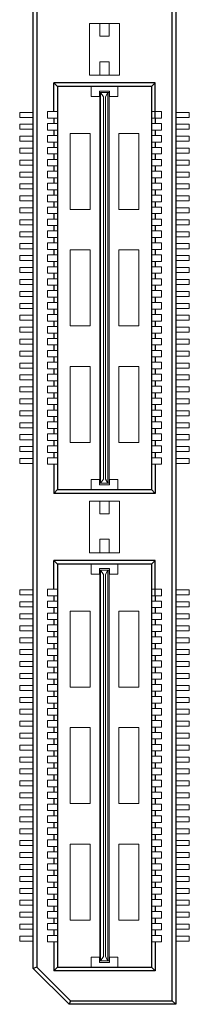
# Model space of a CAD drawing. Header units: millimetres. Extents: x 1095 to 1484, y 184 to 476.
# Tile 11 of 24: x 1170 to 1177, y 388 to 429. Entities that reach past the tile are written whole.
import ezdxf

# ---------------------------------------------------------------- set-up
doc = ezdxf.new("R2010")
doc.units = ezdxf.units.MM
doc.header["$LTSCALE"] = 0.1

msp = doc.modelspace()

# ---------------------------------------------------------------- linework, layer by layer
for p, q in [((1176.036, 387.972), (1176.036, 447.685)), ((1176.184, 447.833), (1176.184, 387.824)), ((1170.214, 389.324), (1170.214, 446.332)), ((1170.362, 446.271), (1170.362, 389.385)), ((1171.083, 425.215), (1171.083, 426.414)), ((1171.231, 426.268), (1171.083, 426.414)), ((1175.316, 426.414), (1171.083, 426.414)), ((1171.231, 426.268), (1171.231, 409.388)), ((1175.168, 426.268), (1171.231, 426.268)), ((1175.168, 426.268), (1175.168, 409.388)), ((1175.171, 426.268), (1175.316, 426.414)), ((1175.316, 424.941), (1175.316, 426.414)), ((1171.083, 424.941), (1171.083, 424.715)), ((1175.316, 424.941), (1175.316, 424.715)), ((1171.083, 424.441), (1171.083, 424.215)), ((1175.316, 424.441), (1175.316, 424.215)), ((1171.083, 423.941), (1171.083, 423.715)), ((1175.316, 423.941), (1175.316, 423.715)), ((1171.083, 423.441), (1171.083, 423.215)), ((1175.316, 423.441), (1175.316, 423.215)), ((1171.083, 422.941), (1171.083, 422.715)), ((1175.316, 422.941), (1175.316, 422.715)), ((1171.083, 422.441), (1171.083, 422.215)), ((1175.316, 422.441), (1175.316, 422.215)), ((1171.083, 421.941), (1171.083, 421.715)), ((1175.316, 421.941), (1175.316, 421.715)), ((1171.083, 421.441), (1171.083, 421.215)), ((1175.316, 421.441), (1175.316, 421.215)), ((1171.083, 420.941), (1171.083, 420.715)), ((1175.316, 420.941), (1175.316, 420.715)), ((1171.083, 420.441), (1171.083, 420.215)), ((1175.316, 420.441), (1175.316, 420.215)), ((1171.083, 419.941), (1171.083, 419.715)), ((1175.316, 419.941), (1175.316, 419.715)), ((1171.083, 419.441), (1171.083, 419.215)), ((1175.316, 419.441), (1175.316, 419.215)), ((1171.083, 418.941), (1171.083, 418.715)), ((1175.316, 418.941), (1175.316, 418.715)), ((1171.083, 418.441), (1171.083, 418.215)), ((1175.316, 418.441), (1175.316, 418.215)), ((1171.083, 417.941), (1171.083, 417.715)), ((1175.316, 417.941), (1175.316, 417.715)), ((1171.083, 417.441), (1171.083, 417.215)), ((1175.316, 417.441), (1175.316, 417.215)), ((1171.083, 416.941), (1171.083, 416.715)), ((1175.316, 416.941), (1175.316, 416.715)), ((1171.083, 416.441), (1171.083, 416.215)), ((1175.316, 416.441), (1175.316, 416.215)), ((1171.083, 415.941), (1171.083, 415.715)), ((1175.316, 415.941), (1175.316, 415.715)), ((1171.083, 415.441), (1171.083, 415.215)), ((1175.316, 415.441), (1175.316, 415.215)), ((1171.083, 414.941), (1171.083, 414.715)), ((1175.316, 414.941), (1175.316, 414.715)), ((1171.083, 414.441), (1171.083, 414.215)), ((1175.316, 414.441), (1175.316, 414.215)), ((1171.083, 413.941), (1171.083, 413.715)), ((1175.316, 413.941), (1175.316, 413.715)), ((1171.083, 413.441), (1171.083, 413.215)), ((1175.316, 413.441), (1175.316, 413.215)), ((1171.083, 412.941), (1171.083, 412.715)), ((1175.316, 412.941), (1175.316, 412.715)), ((1171.083, 412.441), (1171.083, 412.215)), ((1175.316, 412.441), (1175.316, 412.215)), ((1171.083, 411.941), (1171.083, 411.715)), ((1175.316, 411.941), (1175.316, 411.715)), ((1171.083, 411.441), (1171.083, 411.215)), ((1175.316, 411.441), (1175.316, 411.215)), ((1171.083, 410.941), (1171.083, 410.715)), ((1175.316, 410.941), (1175.316, 410.715)), ((1171.083, 410.441), (1171.083, 409.223)), ((1175.316, 410.441), (1175.316, 409.223)), ((1171.231, 409.388), (1171.083, 409.223)), ((1175.316, 409.223), (1171.083, 409.223)), ((1171.231, 409.388), (1175.168, 409.388)), ((1175.168, 409.388), (1175.316, 409.223)), ((1171.083, 405.212), (1171.083, 406.411)), ((1171.231, 406.265), (1171.083, 406.411)), ((1175.316, 406.411), (1171.083, 406.411)), ((1171.231, 406.265), (1171.231, 389.385)), ((1175.168, 406.265), (1171.231, 406.265)), ((1175.168, 406.265), (1175.168, 389.385)), ((1175.171, 406.265), (1175.316, 406.411)), ((1175.316, 404.938), (1175.316, 406.411)), ((1171.083, 404.938), (1171.083, 404.712)), ((1175.316, 404.938), (1175.316, 404.712)), ((1171.083, 404.438), (1171.083, 404.212)), ((1175.316, 404.438), (1175.316, 404.212)), ((1171.083, 403.938), (1171.083, 403.712)), ((1175.316, 403.938), (1175.316, 403.712)), ((1171.083, 403.438), (1171.083, 403.212)), ((1175.316, 403.438), (1175.316, 403.212)), ((1171.083, 402.938), (1171.083, 402.712)), ((1175.316, 402.938), (1175.316, 402.712)), ((1171.083, 402.438), (1171.083, 402.212)), ((1175.316, 402.438), (1175.316, 402.212)), ((1171.083, 401.938), (1171.083, 401.712)), ((1175.316, 401.938), (1175.316, 401.712)), ((1171.083, 401.438), (1171.083, 401.212)), ((1175.316, 401.438), (1175.316, 401.212)), ((1171.083, 400.938), (1171.083, 400.712)), ((1175.316, 400.938), (1175.316, 400.712)), ((1171.083, 400.438), (1171.083, 400.212)), ((1175.316, 400.438), (1175.316, 400.212)), ((1171.083, 399.938), (1171.083, 399.712)), ((1175.316, 399.938), (1175.316, 399.712)), ((1171.083, 399.438), (1171.083, 399.212)), ((1175.316, 399.438), (1175.316, 399.212)), ((1171.083, 398.938), (1171.083, 398.712)), ((1175.316, 398.938), (1175.316, 398.712)), ((1171.083, 398.438), (1171.083, 398.212)), ((1175.316, 398.438), (1175.316, 398.212)), ((1171.083, 397.938), (1171.083, 397.712)), ((1175.316, 397.938), (1175.316, 397.712)), ((1171.083, 397.438), (1171.083, 397.212)), ((1175.316, 397.438), (1175.316, 397.212)), ((1171.083, 396.938), (1171.083, 396.712)), ((1175.316, 396.938), (1175.316, 396.712)), ((1171.083, 396.438), (1171.083, 396.212)), ((1175.316, 396.438), (1175.316, 396.212)), ((1171.083, 395.938), (1171.083, 395.712)), ((1175.316, 395.938), (1175.316, 395.712)), ((1171.083, 395.438), (1171.083, 395.212)), ((1175.316, 395.438), (1175.316, 395.212)), ((1171.083, 394.938), (1171.083, 394.712)), ((1175.316, 394.938), (1175.316, 394.712)), ((1171.083, 394.438), (1171.083, 394.212)), ((1175.316, 394.438), (1175.316, 394.212)), ((1171.083, 393.938), (1171.083, 393.712)), ((1175.316, 393.938), (1175.316, 393.712)), ((1171.083, 393.438), (1171.083, 393.212)), ((1175.316, 393.438), (1175.316, 393.212)), ((1171.083, 392.938), (1171.083, 392.712)), ((1175.316, 392.938), (1175.316, 392.712)), ((1171.083, 392.438), (1171.083, 392.212)), ((1175.316, 392.438), (1175.316, 392.212)), ((1171.083, 391.938), (1171.083, 391.712)), ((1175.316, 391.938), (1175.316, 391.712)), ((1171.083, 391.438), (1171.083, 391.212)), ((1175.316, 391.438), (1175.316, 391.212)), ((1171.083, 390.938), (1171.083, 390.712)), ((1175.316, 390.938), (1175.316, 390.712)), ((1171.083, 390.438), (1171.083, 389.22)), ((1175.316, 390.438), (1175.316, 389.22)), ((1170.362, 389.385), (1170.214, 389.324)), ((1170.214, 389.324), (1171.715, 387.824)), ((1171.776, 387.972), (1170.362, 389.385)), ((1171.231, 389.385), (1171.083, 389.22)), ((1171.231, 389.385), (1175.168, 389.385)), ((1175.168, 389.385), (1175.316, 389.22)), ((1175.316, 389.22), (1171.083, 389.22)), ((1171.776, 387.972), (1171.715, 387.824)), ((1176.184, 387.824), (1171.715, 387.824)), ((1171.776, 387.972), (1176.036, 387.972)), ((1176.036, 387.972), (1176.184, 387.824))]:
    msp.add_line(p, q)
at = {"lineweight": 5}
for p, q in [((1172.569, 428.902), (1172.569, 426.737)), ((1173.83, 428.902), (1172.569, 428.902)), ((1173.005, 428.902), (1173.005, 428.369)), ((1173.393, 428.902), (1173.393, 428.369)), ((1173.83, 428.902), (1173.83, 426.737)), ((1173.393, 428.369), (1173.005, 428.369)), ((1173.005, 427.303), (1173.005, 426.737)), ((1173.393, 427.303), (1173.005, 427.303)), ((1173.393, 427.303), (1173.393, 426.737)), ((1173.83, 426.737), (1172.569, 426.737)), ((1172.634, 426.268), (1172.634, 425.848)), ((1172.989, 425.848), (1172.989, 426.074)), ((1173.409, 426.074), (1172.989, 426.074)), ((1173.409, 425.848), (1173.409, 426.074)), ((1173.765, 426.268), (1173.765, 425.848)), ((1172.989, 425.848), (1172.634, 425.848)), ((1173.006, 409.647), (1173.006, 426.01)), ((1173.006, 426.01), (1173.393, 426.01)), ((1173.038, 409.647), (1173.038, 426.01)), ((1173.151, 425.831), (1173.038, 426.01)), ((1173.151, 409.825), (1173.151, 425.831)), ((1173.248, 425.831), (1173.345, 426.01)), ((1173.248, 409.825), (1173.248, 425.831)), ((1173.345, 409.647), (1173.345, 426.01)), ((1173.393, 409.647), (1173.393, 426.01)), ((1173.765, 425.848), (1173.409, 425.848)), ((1170.808, 425.215), (1171.228, 425.215)), ((1170.808, 425.215), (1170.808, 424.941)), ((1175.591, 425.215), (1175.171, 425.215)), ((1175.591, 425.215), (1175.591, 424.941)), ((1169.645, 425.183), (1170.214, 425.183)), ((1169.645, 424.973), (1169.645, 425.183)), ((1169.645, 424.973), (1170.214, 424.973)), ((1170.808, 424.941), (1171.228, 424.941)), ((1175.591, 424.941), (1175.171, 424.941)), ((1176.754, 425.183), (1176.184, 425.183)), ((1176.754, 424.973), (1176.184, 424.973)), ((1176.754, 424.973), (1176.754, 425.183)), ((1169.645, 424.683), (1170.214, 424.683)), ((1169.645, 424.473), (1169.645, 424.683)), ((1169.645, 424.473), (1170.214, 424.473)), ((1170.808, 424.715), (1171.228, 424.715)), ((1170.808, 424.715), (1170.808, 424.441)), ((1170.808, 424.441), (1171.228, 424.441)), ((1175.591, 424.715), (1175.171, 424.715)), ((1175.591, 424.441), (1175.171, 424.441)), ((1175.591, 424.715), (1175.591, 424.441)), ((1176.754, 424.683), (1176.184, 424.683)), ((1176.754, 424.473), (1176.184, 424.473)), ((1176.754, 424.473), (1176.754, 424.683)), ((1169.645, 424.183), (1170.214, 424.183)), ((1169.645, 423.973), (1169.645, 424.183)), ((1169.645, 423.973), (1170.214, 423.973)), ((1170.808, 424.215), (1171.228, 424.215)), ((1170.808, 424.215), (1170.808, 423.941)), ((1171.761, 424.299), (1171.761, 421.116)), ((1172.602, 424.299), (1171.761, 424.299)), ((1172.602, 424.299), (1172.602, 421.116)), ((1173.797, 424.299), (1173.797, 421.116)), ((1174.637, 424.299), (1173.797, 424.299)), ((1174.637, 424.299), (1174.637, 421.116)), ((1175.591, 424.215), (1175.171, 424.215)), ((1175.591, 424.215), (1175.591, 423.941)), ((1176.754, 424.183), (1176.184, 424.183)), ((1176.754, 423.973), (1176.184, 423.973)), ((1176.754, 423.973), (1176.754, 424.183)), ((1169.645, 423.683), (1170.214, 423.683)), ((1169.645, 423.473), (1169.645, 423.683)), ((1170.808, 423.941), (1171.228, 423.941)), ((1170.808, 423.715), (1171.228, 423.715)), ((1170.808, 423.715), (1170.808, 423.441)), ((1175.591, 423.941), (1175.171, 423.941)), ((1175.591, 423.715), (1175.171, 423.715)), ((1175.591, 423.715), (1175.591, 423.441)), ((1176.754, 423.683), (1176.184, 423.683)), ((1176.754, 423.473), (1176.754, 423.683)), ((1169.645, 423.473), (1170.214, 423.473)), ((1169.645, 423.183), (1170.214, 423.183)), ((1169.645, 422.973), (1169.645, 423.183)), ((1170.808, 423.441), (1171.228, 423.441)), ((1170.808, 423.215), (1171.228, 423.215)), ((1170.808, 423.215), (1170.808, 422.941)), ((1175.591, 423.441), (1175.171, 423.441)), ((1175.591, 423.215), (1175.171, 423.215)), ((1175.591, 423.215), (1175.591, 422.941)), ((1176.754, 423.473), (1176.184, 423.473)), ((1176.754, 423.183), (1176.184, 423.183)), ((1176.754, 422.973), (1176.754, 423.183)), ((1169.645, 422.973), (1170.214, 422.973)), ((1170.808, 422.941), (1171.228, 422.941)), ((1170.808, 422.715), (1171.228, 422.715)), ((1170.808, 422.715), (1170.808, 422.441)), ((1175.591, 422.941), (1175.171, 422.941)), ((1175.591, 422.715), (1175.171, 422.715)), ((1175.591, 422.715), (1175.591, 422.441)), ((1176.754, 422.973), (1176.184, 422.973)), ((1169.645, 422.683), (1170.214, 422.683)), ((1169.645, 422.473), (1169.645, 422.683)), ((1169.645, 422.473), (1170.214, 422.473)), ((1170.808, 422.441), (1171.228, 422.441)), ((1175.591, 422.441), (1175.171, 422.441)), ((1176.754, 422.683), (1176.184, 422.683)), ((1176.754, 422.473), (1176.184, 422.473)), ((1176.754, 422.473), (1176.754, 422.683)), ((1169.645, 422.183), (1170.214, 422.183)), ((1169.645, 421.973), (1169.645, 422.183)), ((1169.645, 421.973), (1170.214, 421.973)), ((1170.808, 422.215), (1171.228, 422.215)), ((1170.808, 422.215), (1170.808, 421.941)), ((1170.808, 421.941), (1171.228, 421.941)), ((1175.591, 422.215), (1175.171, 422.215)), ((1175.591, 421.941), (1175.171, 421.941)), ((1175.591, 422.215), (1175.591, 421.941)), ((1176.754, 422.183), (1176.184, 422.183)), ((1176.754, 421.973), (1176.184, 421.973)), ((1176.754, 421.973), (1176.754, 422.183)), ((1169.645, 421.683), (1170.214, 421.683)), ((1169.645, 421.473), (1169.645, 421.683)), ((1170.808, 421.715), (1171.228, 421.715)), ((1170.808, 421.715), (1170.808, 421.441)), ((1175.591, 421.715), (1175.171, 421.715)), ((1175.591, 421.715), (1175.591, 421.441)), ((1176.754, 421.683), (1176.184, 421.683)), ((1176.754, 421.473), (1176.754, 421.683)), ((1169.645, 421.473), (1170.214, 421.473)), ((1169.645, 421.183), (1170.21, 421.183)), ((1169.645, 420.973), (1169.645, 421.183)), ((1170.808, 421.441), (1171.228, 421.441)), ((1170.808, 421.215), (1171.228, 421.215)), ((1170.808, 421.215), (1170.808, 420.941)), ((1172.602, 421.116), (1171.761, 421.116)), ((1174.637, 421.116), (1173.797, 421.116)), ((1175.591, 421.441), (1175.171, 421.441)), ((1175.591, 421.215), (1175.171, 421.215)), ((1175.591, 421.215), (1175.591, 420.941)), ((1176.754, 421.473), (1176.184, 421.473)), ((1176.754, 421.183), (1176.188, 421.183)), ((1176.754, 420.973), (1176.754, 421.183)), ((1169.645, 420.973), (1170.214, 420.973)), ((1169.645, 420.683), (1170.214, 420.683)), ((1169.645, 420.473), (1169.645, 420.683)), ((1170.808, 420.941), (1171.228, 420.941)), ((1170.808, 420.715), (1171.228, 420.715)), ((1170.808, 420.715), (1170.808, 420.441)), ((1175.591, 420.941), (1175.171, 420.941)), ((1175.591, 420.715), (1175.171, 420.715)), ((1175.591, 420.715), (1175.591, 420.441)), ((1176.754, 420.973), (1176.184, 420.973)), ((1176.754, 420.683), (1176.184, 420.683)), ((1176.754, 420.473), (1176.754, 420.683)), ((1169.645, 420.473), (1170.214, 420.473)), ((1170.808, 420.441), (1171.228, 420.441)), ((1175.591, 420.441), (1175.171, 420.441)), ((1176.754, 420.473), (1176.184, 420.473)), ((1169.645, 420.183), (1170.214, 420.183)), ((1169.645, 419.973), (1169.645, 420.183)), ((1169.645, 419.973), (1170.214, 419.973)), ((1170.808, 420.215), (1171.228, 420.215)), ((1170.808, 420.215), (1170.808, 419.941)), ((1170.808, 419.941), (1171.228, 419.941)), ((1175.591, 420.215), (1175.171, 420.215)), ((1175.591, 419.941), (1175.171, 419.941)), ((1175.591, 420.215), (1175.591, 419.941)), ((1176.754, 420.183), (1176.184, 420.183)), ((1176.754, 419.973), (1176.184, 419.973)), ((1176.754, 419.973), (1176.754, 420.183)), ((1169.645, 419.683), (1170.214, 419.683)), ((1169.645, 419.473), (1169.645, 419.683)), ((1169.645, 419.473), (1170.214, 419.473)), ((1170.808, 419.715), (1171.228, 419.715)), ((1170.808, 419.715), (1170.808, 419.441)), ((1170.808, 419.441), (1171.228, 419.441)), ((1171.761, 419.42), (1171.761, 416.237)), ((1172.602, 419.42), (1171.761, 419.42)), ((1172.602, 419.42), (1172.602, 416.237)), ((1173.797, 419.42), (1173.797, 416.237)), ((1174.637, 419.42), (1173.797, 419.42)), ((1174.637, 419.42), (1174.637, 416.237)), ((1175.591, 419.715), (1175.171, 419.715)), ((1175.591, 419.441), (1175.171, 419.441)), ((1175.591, 419.715), (1175.591, 419.441)), ((1176.754, 419.683), (1176.184, 419.683)), ((1176.754, 419.473), (1176.184, 419.473)), ((1176.754, 419.473), (1176.754, 419.683)), ((1169.645, 419.183), (1170.214, 419.183)), ((1169.645, 418.973), (1169.645, 419.183)), ((1170.808, 419.215), (1171.228, 419.215)), ((1170.808, 419.215), (1170.808, 418.941)), ((1175.591, 419.215), (1175.171, 419.215)), ((1175.591, 419.215), (1175.591, 418.941)), ((1176.754, 419.183), (1176.184, 419.183)), ((1176.754, 418.973), (1176.754, 419.183)), ((1169.645, 418.973), (1170.214, 418.973)), ((1169.645, 418.683), (1170.214, 418.683)), ((1169.645, 418.473), (1169.645, 418.683)), ((1170.808, 418.941), (1171.228, 418.941)), ((1170.808, 418.715), (1171.228, 418.715)), ((1170.808, 418.715), (1170.808, 418.441)), ((1175.591, 418.941), (1175.171, 418.941)), ((1175.591, 418.715), (1175.171, 418.715)), ((1175.591, 418.715), (1175.591, 418.441)), ((1176.754, 418.973), (1176.184, 418.973)), ((1176.754, 418.683), (1176.184, 418.683)), ((1176.754, 418.473), (1176.754, 418.683)), ((1169.645, 418.473), (1170.214, 418.473)), ((1169.645, 418.183), (1170.214, 418.183)), ((1169.645, 417.973), (1169.645, 418.183)), ((1170.808, 418.441), (1171.228, 418.441)), ((1170.808, 418.215), (1171.228, 418.215)), ((1170.808, 418.215), (1170.808, 417.941)), ((1175.591, 418.441), (1175.171, 418.441)), ((1175.591, 418.215), (1175.171, 418.215)), ((1175.591, 418.215), (1175.591, 417.941)), ((1176.754, 418.473), (1176.184, 418.473)), ((1176.754, 418.183), (1176.184, 418.183)), ((1176.754, 417.973), (1176.754, 418.183)), ((1169.645, 417.973), (1170.214, 417.973)), ((1170.808, 417.941), (1171.228, 417.941)), ((1175.591, 417.941), (1175.171, 417.941)), ((1176.754, 417.973), (1176.184, 417.973)), ((1169.645, 417.683), (1170.214, 417.683)), ((1169.645, 417.473), (1169.645, 417.683)), ((1169.645, 417.473), (1170.214, 417.473)), ((1170.808, 417.715), (1171.228, 417.715)), ((1170.808, 417.715), (1170.808, 417.441)), ((1170.808, 417.441), (1171.228, 417.441)), ((1175.591, 417.715), (1175.171, 417.715)), ((1175.591, 417.441), (1175.171, 417.441)), ((1175.591, 417.715), (1175.591, 417.441)), ((1176.754, 417.683), (1176.184, 417.683)), ((1176.754, 417.473), (1176.184, 417.473)), ((1176.754, 417.473), (1176.754, 417.683)), ((1169.645, 417.183), (1170.214, 417.183)), ((1169.645, 416.973), (1169.645, 417.183)), ((1169.645, 416.973), (1170.214, 416.973)), ((1170.808, 417.215), (1171.228, 417.215)), ((1170.808, 417.215), (1170.808, 416.941)), ((1170.808, 416.941), (1171.228, 416.941)), ((1175.591, 417.215), (1175.171, 417.215)), ((1175.591, 416.941), (1175.171, 416.941)), ((1175.591, 417.215), (1175.591, 416.941)), ((1176.754, 417.183), (1176.184, 417.183)), ((1176.754, 416.973), (1176.184, 416.973)), ((1176.754, 416.973), (1176.754, 417.183)), ((1169.645, 416.683), (1170.214, 416.683)), ((1169.645, 416.473), (1169.645, 416.683)), ((1170.808, 416.715), (1171.228, 416.715)), ((1170.808, 416.715), (1170.808, 416.441)), ((1175.591, 416.715), (1175.171, 416.715)), ((1175.591, 416.715), (1175.591, 416.441)), ((1176.754, 416.683), (1176.184, 416.683)), ((1176.754, 416.473), (1176.754, 416.683)), ((1169.645, 416.473), (1170.214, 416.473)), ((1169.645, 416.183), (1170.214, 416.183)), ((1169.645, 415.973), (1169.645, 416.183)), ((1170.808, 416.441), (1171.228, 416.441)), ((1170.808, 416.215), (1171.228, 416.215)), ((1170.808, 416.215), (1170.808, 415.941)), ((1172.602, 416.237), (1171.761, 416.237)), ((1174.637, 416.237), (1173.797, 416.237)), ((1175.591, 416.441), (1175.171, 416.441)), ((1175.591, 416.215), (1175.171, 416.215)), ((1175.591, 416.215), (1175.591, 415.941)), ((1176.754, 416.473), (1176.184, 416.473)), ((1176.754, 416.183), (1176.184, 416.183)), ((1176.754, 415.973), (1176.754, 416.183)), ((1169.645, 415.973), (1170.214, 415.973)), ((1170.808, 415.941), (1171.228, 415.941)), ((1170.808, 415.715), (1171.228, 415.715)), ((1170.808, 415.715), (1170.808, 415.441)), ((1175.591, 415.941), (1175.171, 415.941)), ((1175.591, 415.715), (1175.171, 415.715)), ((1175.591, 415.715), (1175.591, 415.441)), ((1176.754, 415.973), (1176.184, 415.973)), ((1169.645, 415.683), (1170.214, 415.683)), ((1169.645, 415.473), (1169.645, 415.683)), ((1169.645, 415.473), (1170.214, 415.473)), ((1170.808, 415.441), (1171.228, 415.441)), ((1175.591, 415.441), (1175.171, 415.441)), ((1176.754, 415.683), (1176.184, 415.683)), ((1176.754, 415.473), (1176.184, 415.473)), ((1176.754, 415.473), (1176.754, 415.683)), ((1169.645, 415.183), (1170.21, 415.183)), ((1169.645, 414.973), (1169.645, 415.183)), ((1169.645, 414.973), (1170.214, 414.973)), ((1170.808, 415.215), (1170.808, 414.941)), ((1170.808, 415.215), (1171.228, 415.215)), ((1170.808, 414.941), (1171.228, 414.941)), ((1175.591, 415.215), (1175.171, 415.215)), ((1175.591, 414.941), (1175.171, 414.941)), ((1175.591, 415.215), (1175.591, 414.941)), ((1176.754, 414.973), (1176.184, 414.973)), ((1176.754, 415.183), (1176.188, 415.183)), ((1176.754, 414.973), (1176.754, 415.183)), ((1169.645, 414.683), (1170.214, 414.683)), ((1169.645, 414.473), (1169.645, 414.683)), ((1169.645, 414.473), (1170.214, 414.473)), ((1170.808, 414.715), (1171.228, 414.715)), ((1170.808, 414.715), (1170.808, 414.441)), ((1171.761, 414.54), (1171.761, 411.357)), ((1172.602, 414.54), (1171.761, 414.54)), ((1172.602, 414.54), (1172.602, 411.357)), ((1173.797, 414.54), (1173.797, 411.357)), ((1174.637, 414.54), (1173.797, 414.54)), ((1174.637, 414.54), (1174.637, 411.357)), ((1175.591, 414.715), (1175.171, 414.715)), ((1175.591, 414.715), (1175.591, 414.441)), ((1176.754, 414.683), (1176.184, 414.683)), ((1176.754, 414.473), (1176.184, 414.473)), ((1176.754, 414.473), (1176.754, 414.683)), ((1169.645, 414.183), (1170.214, 414.183)), ((1169.645, 413.973), (1169.645, 414.183)), ((1170.808, 414.441), (1171.228, 414.441)), ((1170.808, 414.215), (1171.228, 414.215)), ((1170.808, 414.215), (1170.808, 413.941)), ((1175.591, 414.441), (1175.171, 414.441)), ((1175.591, 414.215), (1175.171, 414.215)), ((1175.591, 414.215), (1175.591, 413.941)), ((1176.754, 414.183), (1176.184, 414.183)), ((1176.754, 413.973), (1176.754, 414.183)), ((1169.645, 413.973), (1170.214, 413.973)), ((1169.645, 413.683), (1170.214, 413.683)), ((1169.645, 413.473), (1169.645, 413.683)), ((1170.808, 413.941), (1171.228, 413.941)), ((1170.808, 413.715), (1171.228, 413.715)), ((1170.808, 413.715), (1170.808, 413.441)), ((1175.591, 413.941), (1175.171, 413.941)), ((1175.591, 413.715), (1175.171, 413.715)), ((1175.591, 413.715), (1175.591, 413.441)), ((1176.754, 413.973), (1176.184, 413.973)), ((1176.754, 413.683), (1176.184, 413.683)), ((1176.754, 413.473), (1176.754, 413.683)), ((1169.645, 413.473), (1170.214, 413.473)), ((1170.808, 413.441), (1171.228, 413.441)), ((1175.591, 413.441), (1175.171, 413.441)), ((1176.754, 413.473), (1176.184, 413.473)), ((1169.645, 413.183), (1170.214, 413.183)), ((1169.645, 412.973), (1169.645, 413.183)), ((1169.645, 412.973), (1170.214, 412.973)), ((1170.808, 413.215), (1171.228, 413.215)), ((1170.808, 413.215), (1170.808, 412.941)), ((1170.808, 412.941), (1171.228, 412.941)), ((1175.591, 413.215), (1175.171, 413.215)), ((1175.591, 412.941), (1175.171, 412.941)), ((1175.591, 413.215), (1175.591, 412.941)), ((1176.754, 413.183), (1176.184, 413.183)), ((1176.754, 412.973), (1176.184, 412.973)), ((1176.754, 412.973), (1176.754, 413.183)), ((1169.645, 412.683), (1170.214, 412.683)), ((1169.645, 412.473), (1169.645, 412.683)), ((1169.645, 412.473), (1170.214, 412.473)), ((1170.808, 412.715), (1171.228, 412.715)), ((1170.808, 412.715), (1170.808, 412.441)), ((1170.808, 412.441), (1171.228, 412.441)), ((1175.591, 412.715), (1175.171, 412.715)), ((1175.591, 412.441), (1175.171, 412.441)), ((1175.591, 412.715), (1175.591, 412.441)), ((1176.754, 412.683), (1176.184, 412.683)), ((1176.754, 412.473), (1176.184, 412.473)), ((1176.754, 412.473), (1176.754, 412.683)), ((1169.645, 412.183), (1170.21, 412.183)), ((1169.645, 411.973), (1169.645, 412.183)), ((1170.808, 412.215), (1171.228, 412.215)), ((1170.808, 412.215), (1170.808, 411.941)), ((1175.591, 412.215), (1175.171, 412.215)), ((1175.591, 412.215), (1175.591, 411.941)), ((1176.754, 412.183), (1176.188, 412.183)), ((1176.754, 411.973), (1176.754, 412.183)), ((1169.645, 411.973), (1170.214, 411.973)), ((1169.645, 411.683), (1170.214, 411.683)), ((1169.645, 411.473), (1169.645, 411.683)), ((1170.808, 411.941), (1171.228, 411.941)), ((1170.808, 411.715), (1171.228, 411.715)), ((1170.808, 411.715), (1170.808, 411.441)), ((1175.591, 411.941), (1175.171, 411.941)), ((1175.591, 411.715), (1175.171, 411.715)), ((1175.591, 411.715), (1175.591, 411.441)), ((1176.754, 411.973), (1176.184, 411.973)), ((1176.754, 411.683), (1176.184, 411.683)), ((1176.754, 411.473), (1176.754, 411.683)), ((1169.645, 411.473), (1170.214, 411.473)), ((1169.645, 411.183), (1170.214, 411.183)), ((1169.645, 410.973), (1169.645, 411.183)), ((1170.808, 411.441), (1171.228, 411.441)), ((1170.808, 411.215), (1171.228, 411.215)), ((1170.808, 411.215), (1170.808, 410.941)), ((1172.602, 411.357), (1171.761, 411.357)), ((1174.637, 411.357), (1173.797, 411.357)), ((1175.591, 411.441), (1175.171, 411.441)), ((1175.591, 411.215), (1175.171, 411.215)), ((1175.591, 411.215), (1175.591, 410.941)), ((1176.754, 411.473), (1176.184, 411.473)), ((1176.754, 411.183), (1176.184, 411.183)), ((1176.754, 410.973), (1176.754, 411.183)), ((1169.645, 410.973), (1170.214, 410.973)), ((1170.808, 410.941), (1171.228, 410.941)), ((1175.591, 410.941), (1175.171, 410.941)), ((1176.754, 410.973), (1176.184, 410.973)), ((1169.645, 410.683), (1170.214, 410.683)), ((1169.645, 410.473), (1169.645, 410.683)), ((1169.645, 410.473), (1170.214, 410.473)), ((1170.808, 410.715), (1171.228, 410.715)), ((1170.808, 410.715), (1170.808, 410.441)), ((1170.808, 410.441), (1171.228, 410.441)), ((1175.591, 410.715), (1175.171, 410.715)), ((1175.591, 410.441), (1175.171, 410.441)), ((1175.591, 410.715), (1175.591, 410.441)), ((1176.754, 410.683), (1176.184, 410.683)), ((1176.754, 410.473), (1176.184, 410.473)), ((1176.754, 410.473), (1176.754, 410.683)), ((1172.989, 409.808), (1172.634, 409.808)), ((1172.634, 409.388), (1172.634, 409.808)), ((1172.989, 409.808), (1172.989, 409.582)), ((1173.409, 409.582), (1172.989, 409.582)), ((1173.006, 409.647), (1173.393, 409.647)), ((1173.151, 409.825), (1173.038, 409.647)), ((1173.248, 409.825), (1173.345, 409.647)), ((1173.765, 409.808), (1173.409, 409.808)), ((1173.409, 409.808), (1173.409, 409.582)), ((1173.765, 409.388), (1173.765, 409.808)), ((1172.569, 408.899), (1172.569, 406.734)), ((1173.83, 408.899), (1172.569, 408.899)), ((1173.005, 408.899), (1173.005, 408.366)), ((1173.393, 408.899), (1173.393, 408.366)), ((1173.83, 408.899), (1173.83, 406.734)), ((1173.393, 408.366), (1173.005, 408.366)), ((1173.005, 407.3), (1173.005, 406.734)), ((1173.393, 407.3), (1173.005, 407.3)), ((1173.393, 407.3), (1173.393, 406.734)), ((1173.83, 406.734), (1172.569, 406.734)), ((1172.634, 406.265), (1172.634, 405.845)), ((1173.765, 406.265), (1173.765, 405.845)), ((1172.989, 405.845), (1172.634, 405.845)), ((1172.989, 405.845), (1172.989, 406.071)), ((1173.409, 406.071), (1172.989, 406.071)), ((1173.006, 389.644), (1173.006, 406.007)), ((1173.006, 406.007), (1173.393, 406.007)), ((1173.038, 389.644), (1173.038, 406.007)), ((1173.151, 405.828), (1173.038, 406.007)), ((1173.151, 389.822), (1173.151, 405.828)), ((1173.248, 405.828), (1173.345, 406.007)), ((1173.248, 389.822), (1173.248, 405.828)), ((1173.345, 389.644), (1173.345, 406.007)), ((1173.393, 389.644), (1173.393, 406.007)), ((1173.409, 405.845), (1173.409, 406.071)), ((1173.765, 405.845), (1173.409, 405.845)), ((1169.645, 405.18), (1170.214, 405.18)), ((1169.645, 404.97), (1169.645, 405.18)), ((1170.808, 405.212), (1171.228, 405.212)), ((1170.808, 405.212), (1170.808, 404.938)), ((1175.591, 405.212), (1175.171, 405.212)), ((1175.591, 405.212), (1175.591, 404.938)), ((1176.754, 405.18), (1176.184, 405.18)), ((1176.754, 404.97), (1176.754, 405.18)), ((1169.645, 404.97), (1170.214, 404.97)), ((1169.645, 404.68), (1170.214, 404.68)), ((1169.645, 404.47), (1169.645, 404.68)), ((1170.808, 404.938), (1171.228, 404.938)), ((1170.808, 404.712), (1170.808, 404.438)), ((1170.808, 404.712), (1171.228, 404.712)), ((1175.591, 404.938), (1175.171, 404.938)), ((1175.591, 404.712), (1175.171, 404.712)), ((1175.591, 404.712), (1175.591, 404.438)), ((1176.754, 404.97), (1176.184, 404.97)), ((1176.754, 404.68), (1176.184, 404.68)), ((1176.754, 404.47), (1176.754, 404.68)), ((1169.645, 404.47), (1170.214, 404.47)), ((1169.645, 404.18), (1170.214, 404.18)), ((1169.645, 403.97), (1169.645, 404.18)), ((1170.808, 404.438), (1171.228, 404.438)), ((1170.808, 404.212), (1171.228, 404.212)), ((1170.808, 404.212), (1170.808, 403.938)), ((1171.761, 404.296), (1171.761, 401.113)), ((1172.602, 404.296), (1171.761, 404.296)), ((1172.602, 404.296), (1172.602, 401.113)), ((1173.797, 404.296), (1173.797, 401.113)), ((1174.637, 404.296), (1173.797, 404.296)), ((1174.637, 404.296), (1174.637, 401.113)), ((1175.591, 404.438), (1175.171, 404.438)), ((1175.591, 404.212), (1175.171, 404.212)), ((1175.591, 404.212), (1175.591, 403.938)), ((1176.754, 404.47), (1176.184, 404.47)), ((1176.754, 404.18), (1176.184, 404.18)), ((1176.754, 403.97), (1176.754, 404.18)), ((1169.645, 403.97), (1170.214, 403.97)), ((1170.808, 403.938), (1171.228, 403.938)), ((1175.591, 403.938), (1175.171, 403.938)), ((1176.754, 403.97), (1176.184, 403.97)), ((1169.645, 403.68), (1170.214, 403.68)), ((1169.645, 403.47), (1169.645, 403.68)), ((1169.645, 403.47), (1170.214, 403.47)), ((1170.808, 403.712), (1171.228, 403.712)), ((1170.808, 403.712), (1170.808, 403.438)), ((1170.808, 403.438), (1171.228, 403.438)), ((1175.591, 403.712), (1175.171, 403.712)), ((1175.591, 403.438), (1175.171, 403.438)), ((1175.591, 403.712), (1175.591, 403.438)), ((1176.754, 403.68), (1176.184, 403.68)), ((1176.754, 403.47), (1176.184, 403.47)), ((1176.754, 403.47), (1176.754, 403.68)), ((1169.645, 403.18), (1170.214, 403.18)), ((1169.645, 402.97), (1169.645, 403.18)), ((1169.645, 402.97), (1170.214, 402.97)), ((1170.808, 403.212), (1171.228, 403.212)), ((1170.808, 403.212), (1170.808, 402.938)), ((1170.808, 402.938), (1171.228, 402.938)), ((1175.591, 403.212), (1175.171, 403.212)), ((1175.591, 402.938), (1175.171, 402.938)), ((1175.591, 403.212), (1175.591, 402.938)), ((1176.754, 403.18), (1176.184, 403.18)), ((1176.754, 402.97), (1176.184, 402.97)), ((1176.754, 402.97), (1176.754, 403.18)), ((1169.645, 402.68), (1170.214, 402.68)), ((1169.645, 402.47), (1169.645, 402.68)), ((1170.808, 402.712), (1171.228, 402.712)), ((1170.808, 402.712), (1170.808, 402.438)), ((1175.591, 402.712), (1175.171, 402.712)), ((1175.591, 402.712), (1175.591, 402.438)), ((1176.754, 402.68), (1176.184, 402.68)), ((1176.754, 402.47), (1176.754, 402.68)), ((1169.645, 402.47), (1170.214, 402.47)), ((1169.645, 402.18), (1170.214, 402.18)), ((1169.645, 401.97), (1169.645, 402.18)), ((1170.808, 402.438), (1171.228, 402.438)), ((1170.808, 402.212), (1171.228, 402.212)), ((1170.808, 402.212), (1170.808, 401.938)), ((1175.591, 402.438), (1175.171, 402.438)), ((1175.591, 402.212), (1175.171, 402.212)), ((1175.591, 402.212), (1175.591, 401.938)), ((1176.754, 402.47), (1176.184, 402.47)), ((1176.754, 402.18), (1176.184, 402.18)), ((1176.754, 401.97), (1176.754, 402.18)), ((1169.645, 401.97), (1170.214, 401.97)), ((1170.808, 401.938), (1171.228, 401.938)), ((1170.808, 401.712), (1171.228, 401.712)), ((1170.808, 401.712), (1170.808, 401.438)), ((1175.591, 401.938), (1175.171, 401.938)), ((1175.591, 401.712), (1175.171, 401.712)), ((1175.591, 401.712), (1175.591, 401.438)), ((1176.754, 401.97), (1176.184, 401.97)), ((1169.645, 401.68), (1170.214, 401.68)), ((1169.645, 401.47), (1169.645, 401.68)), ((1169.645, 401.47), (1170.214, 401.47)), ((1170.808, 401.438), (1171.228, 401.438)), ((1175.591, 401.438), (1175.171, 401.438)), ((1176.754, 401.68), (1176.184, 401.68)), ((1176.754, 401.47), (1176.184, 401.47)), ((1176.754, 401.47), (1176.754, 401.68)), ((1169.645, 401.18), (1170.21, 401.18)), ((1169.645, 400.97), (1169.645, 401.18)), ((1169.645, 400.97), (1170.214, 400.97)), ((1170.808, 401.212), (1171.228, 401.212)), ((1170.808, 401.212), (1170.808, 400.938)), ((1170.808, 400.938), (1171.228, 400.938)), ((1172.602, 401.113), (1171.761, 401.113)), ((1174.637, 401.113), (1173.797, 401.113)), ((1175.591, 401.212), (1175.171, 401.212)), ((1175.591, 400.938), (1175.171, 400.938)), ((1175.591, 401.212), (1175.591, 400.938)), ((1176.754, 400.97), (1176.184, 400.97)), ((1176.754, 401.18), (1176.188, 401.18)), ((1176.754, 400.97), (1176.754, 401.18)), ((1169.645, 400.68), (1170.214, 400.68)), ((1169.645, 400.47), (1169.645, 400.68)), ((1169.645, 400.47), (1170.214, 400.47)), ((1170.808, 400.712), (1171.228, 400.712)), ((1170.808, 400.712), (1170.808, 400.438)), ((1175.591, 400.712), (1175.171, 400.712)), ((1175.591, 400.712), (1175.591, 400.438)), ((1176.754, 400.68), (1176.184, 400.68)), ((1176.754, 400.47), (1176.184, 400.47)), ((1176.754, 400.47), (1176.754, 400.68)), ((1169.645, 400.18), (1170.214, 400.18)), ((1169.645, 399.97), (1169.645, 400.18)), ((1170.808, 400.438), (1171.228, 400.438)), ((1170.808, 400.212), (1171.228, 400.212)), ((1170.808, 400.212), (1170.808, 399.938)), ((1175.591, 400.438), (1175.171, 400.438)), ((1175.591, 400.212), (1175.171, 400.212)), ((1175.591, 400.212), (1175.591, 399.938)), ((1176.754, 400.18), (1176.184, 400.18)), ((1176.754, 399.97), (1176.754, 400.18)), ((1169.645, 399.97), (1170.214, 399.97)), ((1169.645, 399.68), (1170.214, 399.68)), ((1169.645, 399.47), (1169.645, 399.68)), ((1170.808, 399.938), (1171.228, 399.938)), ((1170.808, 399.712), (1171.228, 399.712)), ((1170.808, 399.712), (1170.808, 399.438)), ((1175.591, 399.938), (1175.171, 399.938)), ((1175.591, 399.712), (1175.171, 399.712)), ((1175.591, 399.712), (1175.591, 399.438)), ((1176.754, 399.97), (1176.184, 399.97)), ((1176.754, 399.68), (1176.184, 399.68)), ((1176.754, 399.47), (1176.754, 399.68)), ((1169.645, 399.47), (1170.214, 399.47)), ((1170.808, 399.438), (1171.228, 399.438)), ((1170.808, 399.212), (1171.228, 399.212)), ((1170.808, 399.212), (1170.808, 398.938)), ((1171.761, 399.417), (1171.761, 396.234)), ((1172.602, 399.417), (1171.761, 399.417)), ((1172.602, 399.417), (1172.602, 396.234)), ((1173.797, 399.417), (1173.797, 396.234)), ((1174.637, 399.417), (1173.797, 399.417)), ((1174.637, 399.417), (1174.637, 396.234)), ((1175.591, 399.438), (1175.171, 399.438)), ((1175.591, 399.212), (1175.171, 399.212)), ((1175.591, 399.212), (1175.591, 398.938)), ((1176.754, 399.47), (1176.184, 399.47)), ((1169.645, 399.18), (1170.214, 399.18)), ((1169.645, 398.97), (1169.645, 399.18)), ((1169.645, 398.97), (1170.214, 398.97)), ((1170.808, 398.938), (1171.228, 398.938)), ((1175.591, 398.938), (1175.171, 398.938)), ((1176.754, 399.18), (1176.184, 399.18)), ((1176.754, 398.97), (1176.184, 398.97)), ((1176.754, 398.97), (1176.754, 399.18)), ((1169.645, 398.68), (1170.214, 398.68)), ((1169.645, 398.47), (1169.645, 398.68)), ((1169.645, 398.47), (1170.214, 398.47)), ((1170.808, 398.712), (1171.228, 398.712)), ((1170.808, 398.712), (1170.808, 398.438)), ((1170.808, 398.438), (1171.228, 398.438)), ((1175.591, 398.712), (1175.171, 398.712)), ((1175.591, 398.438), (1175.171, 398.438)), ((1175.591, 398.712), (1175.591, 398.438)), ((1176.754, 398.68), (1176.184, 398.68)), ((1176.754, 398.47), (1176.184, 398.47)), ((1176.754, 398.47), (1176.754, 398.68)), ((1169.645, 398.18), (1170.214, 398.18)), ((1169.645, 397.97), (1169.645, 398.18)), ((1169.645, 397.97), (1170.214, 397.97)), ((1170.808, 398.212), (1171.228, 398.212)), ((1170.808, 398.212), (1170.808, 397.938)), ((1175.591, 398.212), (1175.171, 398.212)), ((1175.591, 398.212), (1175.591, 397.938)), ((1176.754, 398.18), (1176.184, 398.18)), ((1176.754, 397.97), (1176.184, 397.97)), ((1176.754, 397.97), (1176.754, 398.18)), ((1169.645, 397.68), (1170.214, 397.68)), ((1169.645, 397.47), (1169.645, 397.68)), ((1170.808, 397.938), (1171.228, 397.938)), ((1170.808, 397.712), (1170.808, 397.438)), ((1170.808, 397.712), (1171.228, 397.712)), ((1175.591, 397.938), (1175.171, 397.938)), ((1175.591, 397.712), (1175.171, 397.712)), ((1175.591, 397.712), (1175.591, 397.438)), ((1176.754, 397.68), (1176.184, 397.68)), ((1176.754, 397.47), (1176.754, 397.68)), ((1169.645, 397.47), (1170.214, 397.47)), ((1169.645, 397.18), (1170.214, 397.18)), ((1169.645, 396.97), (1169.645, 397.18)), ((1170.808, 397.438), (1171.228, 397.438)), ((1170.808, 397.212), (1171.228, 397.212)), ((1170.808, 397.212), (1170.808, 396.938)), ((1175.591, 397.438), (1175.171, 397.438)), ((1175.591, 397.212), (1175.171, 397.212)), ((1175.591, 397.212), (1175.591, 396.938)), ((1176.754, 397.47), (1176.184, 397.47)), ((1176.754, 397.18), (1176.184, 397.18)), ((1176.754, 396.97), (1176.754, 397.18)), ((1169.645, 396.97), (1170.214, 396.97)), ((1170.808, 396.938), (1171.228, 396.938)), ((1175.591, 396.938), (1175.171, 396.938)), ((1176.754, 396.97), (1176.184, 396.97)), ((1169.645, 396.68), (1170.214, 396.68)), ((1169.645, 396.47), (1169.645, 396.68)), ((1169.645, 396.47), (1170.214, 396.47)), ((1170.808, 396.712), (1171.228, 396.712)), ((1170.808, 396.712), (1170.808, 396.438)), ((1170.808, 396.438), (1171.228, 396.438)), ((1175.591, 396.712), (1175.171, 396.712)), ((1175.591, 396.438), (1175.171, 396.438)), ((1175.591, 396.712), (1175.591, 396.438)), ((1176.754, 396.68), (1176.184, 396.68)), ((1176.754, 396.47), (1176.184, 396.47)), ((1176.754, 396.47), (1176.754, 396.68)), ((1169.645, 396.18), (1170.214, 396.18)), ((1169.645, 395.97), (1169.645, 396.18)), ((1169.645, 395.97), (1170.214, 395.97)), ((1170.808, 396.212), (1171.228, 396.212)), ((1170.808, 396.212), (1170.808, 395.938)), ((1170.808, 395.938), (1171.228, 395.938)), ((1172.602, 396.234), (1171.761, 396.234)), ((1174.637, 396.234), (1173.797, 396.234)), ((1175.591, 396.212), (1175.171, 396.212)), ((1175.591, 395.938), (1175.171, 395.938)), ((1175.591, 396.212), (1175.591, 395.938)), ((1176.754, 396.18), (1176.184, 396.18)), ((1176.754, 395.97), (1176.184, 395.97)), ((1176.754, 395.97), (1176.754, 396.18)), ((1169.645, 395.68), (1170.214, 395.68)), ((1169.645, 395.47), (1169.645, 395.68)), ((1170.808, 395.712), (1171.228, 395.712)), ((1170.808, 395.712), (1170.808, 395.438)), ((1175.591, 395.712), (1175.171, 395.712)), ((1175.591, 395.712), (1175.591, 395.438)), ((1176.754, 395.68), (1176.184, 395.68)), ((1176.754, 395.47), (1176.754, 395.68)), ((1169.645, 395.47), (1170.214, 395.47)), ((1169.645, 395.18), (1170.21, 395.18)), ((1169.645, 394.97), (1169.645, 395.18)), ((1170.808, 395.438), (1171.228, 395.438)), ((1170.808, 395.212), (1171.228, 395.212)), ((1170.808, 395.212), (1170.808, 394.938)), ((1175.591, 395.438), (1175.171, 395.438)), ((1175.591, 395.212), (1175.171, 395.212)), ((1175.591, 395.212), (1175.591, 394.938)), ((1176.754, 395.47), (1176.184, 395.47)), ((1176.754, 395.18), (1176.188, 395.18)), ((1176.754, 394.97), (1176.754, 395.18)), ((1169.645, 394.97), (1170.214, 394.97)), ((1169.645, 394.68), (1170.214, 394.68)), ((1169.645, 394.47), (1169.645, 394.68)), ((1170.808, 394.938), (1171.228, 394.938)), ((1170.808, 394.712), (1171.228, 394.712)), ((1170.808, 394.712), (1170.808, 394.438)), ((1175.591, 394.938), (1175.171, 394.938)), ((1175.591, 394.712), (1175.171, 394.712)), ((1175.591, 394.712), (1175.591, 394.438)), ((1176.754, 394.97), (1176.184, 394.97)), ((1176.754, 394.68), (1176.184, 394.68)), ((1176.754, 394.47), (1176.754, 394.68)), ((1169.645, 394.47), (1170.214, 394.47)), ((1170.808, 394.438), (1171.228, 394.438)), ((1171.761, 394.537), (1171.761, 391.354)), ((1172.602, 394.537), (1171.761, 394.537)), ((1172.602, 394.537), (1172.602, 391.354)), ((1173.797, 394.537), (1173.797, 391.354)), ((1174.637, 394.537), (1173.797, 394.537)), ((1174.637, 394.537), (1174.637, 391.354)), ((1175.591, 394.438), (1175.171, 394.438)), ((1176.754, 394.47), (1176.184, 394.47)), ((1169.645, 394.18), (1170.214, 394.18)), ((1169.645, 393.97), (1169.645, 394.18)), ((1169.645, 393.97), (1170.214, 393.97)), ((1170.808, 394.212), (1171.228, 394.212)), ((1170.808, 394.212), (1170.808, 393.938)), ((1170.808, 393.938), (1171.228, 393.938)), ((1175.591, 394.212), (1175.171, 394.212)), ((1175.591, 393.938), (1175.171, 393.938)), ((1175.591, 394.212), (1175.591, 393.938)), ((1176.754, 394.18), (1176.184, 394.18)), ((1176.754, 393.97), (1176.184, 393.97)), ((1176.754, 393.97), (1176.754, 394.18)), ((1169.645, 393.68), (1170.214, 393.68)), ((1169.645, 393.47), (1169.645, 393.68)), ((1169.645, 393.47), (1170.214, 393.47)), ((1170.808, 393.712), (1171.228, 393.712)), ((1170.808, 393.712), (1170.808, 393.438)), ((1170.808, 393.438), (1171.228, 393.438)), ((1175.591, 393.712), (1175.171, 393.712)), ((1175.591, 393.438), (1175.171, 393.438)), ((1175.591, 393.712), (1175.591, 393.438)), ((1176.754, 393.68), (1176.184, 393.68)), ((1176.754, 393.47), (1176.184, 393.47)), ((1176.754, 393.47), (1176.754, 393.68)), ((1169.645, 393.18), (1170.214, 393.18)), ((1169.645, 392.97), (1169.645, 393.18)), ((1170.808, 393.212), (1170.808, 392.938)), ((1170.808, 393.212), (1171.228, 393.212)), ((1175.591, 393.212), (1175.171, 393.212)), ((1175.591, 393.212), (1175.591, 392.938)), ((1176.754, 393.18), (1176.184, 393.18)), ((1176.754, 392.97), (1176.754, 393.18)), ((1169.645, 392.97), (1170.214, 392.97)), ((1169.645, 392.68), (1170.214, 392.68)), ((1169.645, 392.47), (1169.645, 392.68)), ((1170.808, 392.938), (1171.228, 392.938)), ((1170.808, 392.712), (1171.228, 392.712)), ((1170.808, 392.712), (1170.808, 392.438)), ((1175.591, 392.938), (1175.171, 392.938)), ((1175.591, 392.712), (1175.171, 392.712)), ((1175.591, 392.712), (1175.591, 392.438)), ((1176.754, 392.97), (1176.184, 392.97)), ((1176.754, 392.68), (1176.184, 392.68)), ((1176.754, 392.47), (1176.754, 392.68)), ((1169.645, 392.47), (1170.214, 392.47)), ((1170.808, 392.438), (1171.228, 392.438)), ((1170.808, 392.212), (1171.228, 392.212)), ((1170.808, 392.212), (1170.808, 391.938)), ((1175.591, 392.438), (1175.171, 392.438)), ((1175.591, 392.212), (1175.171, 392.212)), ((1175.591, 392.212), (1175.591, 391.938)), ((1176.754, 392.47), (1176.184, 392.47)), ((1169.645, 392.18), (1170.21, 392.18)), ((1169.645, 391.97), (1169.645, 392.18)), ((1169.645, 391.97), (1170.214, 391.97)), ((1170.808, 391.938), (1171.228, 391.938)), ((1175.591, 391.938), (1175.171, 391.938)), ((1176.754, 391.97), (1176.184, 391.97)), ((1176.754, 392.18), (1176.188, 392.18)), ((1176.754, 391.97), (1176.754, 392.18)), ((1169.645, 391.68), (1170.214, 391.68)), ((1169.645, 391.47), (1169.645, 391.68)), ((1169.645, 391.47), (1170.214, 391.47)), ((1170.808, 391.712), (1171.228, 391.712)), ((1170.808, 391.712), (1170.808, 391.438)), ((1170.808, 391.438), (1171.228, 391.438)), ((1175.591, 391.712), (1175.171, 391.712)), ((1175.591, 391.438), (1175.171, 391.438)), ((1175.591, 391.712), (1175.591, 391.438)), ((1176.754, 391.68), (1176.184, 391.68)), ((1176.754, 391.47), (1176.184, 391.47)), ((1176.754, 391.47), (1176.754, 391.68)), ((1169.645, 391.18), (1170.214, 391.18)), ((1169.645, 390.97), (1169.645, 391.18)), ((1169.645, 390.97), (1170.214, 390.97)), ((1170.808, 391.212), (1171.228, 391.212)), ((1170.808, 391.212), (1170.808, 390.938)), ((1172.602, 391.354), (1171.761, 391.354)), ((1174.637, 391.354), (1173.797, 391.354)), ((1175.591, 391.212), (1175.171, 391.212)), ((1175.591, 391.212), (1175.591, 390.938)), ((1176.754, 391.18), (1176.184, 391.18)), ((1176.754, 390.97), (1176.184, 390.97)), ((1176.754, 390.97), (1176.754, 391.18)), ((1169.645, 390.68), (1170.214, 390.68)), ((1169.645, 390.47), (1169.645, 390.68)), ((1170.808, 390.938), (1171.228, 390.938)), ((1170.808, 390.712), (1171.228, 390.712)), ((1170.808, 390.712), (1170.808, 390.438)), ((1175.591, 390.938), (1175.171, 390.938)), ((1175.591, 390.712), (1175.171, 390.712)), ((1175.591, 390.712), (1175.591, 390.438)), ((1176.754, 390.68), (1176.184, 390.68)), ((1176.754, 390.47), (1176.754, 390.68)), ((1169.645, 390.47), (1170.214, 390.47)), ((1170.808, 390.438), (1171.228, 390.438)), ((1175.591, 390.438), (1175.171, 390.438)), ((1176.754, 390.47), (1176.184, 390.47)), ((1172.989, 389.805), (1172.634, 389.805)), ((1172.634, 389.385), (1172.634, 389.805)), ((1172.989, 389.805), (1172.989, 389.579)), ((1173.151, 389.822), (1173.038, 389.644)), ((1173.248, 389.822), (1173.345, 389.644)), ((1173.765, 389.805), (1173.409, 389.805)), ((1173.409, 389.805), (1173.409, 389.579)), ((1173.765, 389.385), (1173.765, 389.805)), ((1173.409, 389.579), (1172.989, 389.579)), ((1173.006, 389.644), (1173.393, 389.644))]:
    msp.add_line(p, q, dxfattribs=at)

doc.saveas('drawing.dxf')
